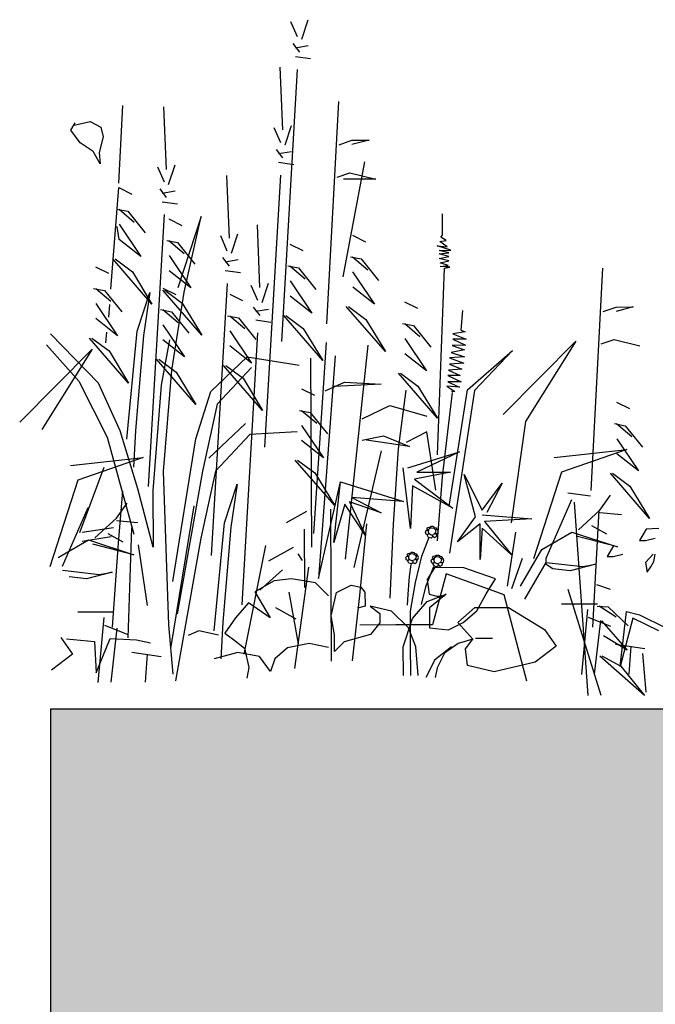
# Model space of a CAD drawing. Header units: metres. Extents: x 156019 to 158035, y 450584 to 451682.
# Tile 9 of 44: x 158022.803 to 158022.977, y 450743.044 to 450743.313. Entities that reach past the tile are written whole.
import ezdxf

# ---------------------------------------------------------------- set-up
doc = ezdxf.new("R2010")
doc.units = ezdxf.units.M
doc.layers.add('X-XX-AL-DETAIL1-GD', color=7, linetype='Continuous', lineweight=25)
doc.layers.add('X-XX-AL-HULPLIJN-GD', color=7, linetype='Continuous', lineweight=25, plot=False)

msp = doc.modelspace()

# ---------------------------------------------------------------- hatches: boundary and pattern name
at = {"layer": 'X-XX-AL-DETAIL1-GD'}
h = msp.add_hatch(dxfattribs=at)
h.set_pattern_fill('AGW-GROND_ZAND-SO', color=256, scale=0.1, pattern_type=2)
h.set_pattern_definition([(37.5, (37210.51947, 8961.75956), (-0.00629933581, 0.1926823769), [0, -0.152, 0, -0.17, 0, -0.1625]), (7.5, (37210.51947, 8961.75956), (0.17697767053, 0.28221460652), [0, -0.082, 0, -0.137, 0, -0.0525]), (327.5, (37210.39647, 8961.75956), (0.311414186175, 0.000565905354), [0, -0.05, 0, -0.18, 0, -0.235]), (317.5, (37210.39647, 8961.75956), (0.30061266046, 0.0877675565), [0, -0.025, 0, -0.118, 0, -0.135])])
h.paths.add_polyline_path([(158033.1616, 450742.9745), (158032.3616, 450742.9745), (158032.3616, 450742.9245), (158031.6616, 450742.9245), (158028.9116, 450742.9245), (158025.6116, 450742.9245), (158025.3616, 450742.9245), (158025.3616, 450743.0245), (158024.5616, 450743.0245), (158024.5616, 450743.1245), (158022.8116, 450743.1245), (158022.8116, 450740.9245), (158028.9116, 450740.9245), (158031.6616, 450740.9245), (158031.8116, 450740.9245), (158032.1116, 450740.9245), (158035.1616, 450740.9245), (158035.1616, 450743.1245), (158033.1616, 450743.1245)])

# ---------------------------------------------------------------- linework, layer by layer
for p, q in [((158022.87922, 450743.30842), (158022.87743, 450743.31254)), ((158022.88041, 450743.30783), (158022.88215, 450743.31316)), ((158022.87983, 450743.30428), (158022.87805, 450743.30664)), ((158022.87865, 450743.30546), (158022.88219, 450743.30607)), ((158022.87866, 450743.3031), (158022.8828, 450743.30253)), ((158022.87521, 450743.28299), (158022.87453, 450743.30012)), ((158022.87491, 450743.22509), (158022.87927, 450743.29955)), ((158022.8873, 450743.22988), (158022.89055, 450743.29075)), ((158022.83035, 450743.26837), (158022.83142, 450743.28964)), ((158022.84334, 450743.27219), (158022.84266, 450743.28933)), ((158022.81713, 450743.28294), (158022.81839, 450743.28492)), ((158022.81804, 450743.28426), (158022.8225, 450743.2853)), ((158022.8225, 450743.2853), (158022.82534, 450743.28369)), ((158022.81973, 450743.27945), (158022.81713, 450743.28294)), ((158022.82534, 450743.28369), (158022.826, 450743.28106)), ((158022.87464, 450743.27944), (158022.87284, 450743.28357)), ((158022.87582, 450743.27886), (158022.87757, 450743.28418)), ((158022.82326, 450743.27708), (158022.81973, 450743.27945)), ((158022.826, 450743.28106), (158022.82494, 450743.27682)), ((158022.8906, 450743.27893), (158022.89415, 450743.28013)), ((158022.89415, 450743.28013), (158022.89888, 450743.28016)), ((158022.89888, 450743.28016), (158022.89415, 450743.27895)), ((158022.82523, 450743.27374), (158022.82326, 450743.27708)), ((158022.82494, 450743.27682), (158022.82523, 450743.27374)), ((158022.87525, 450743.27531), (158022.87347, 450743.27766)), ((158022.87406, 450743.27649), (158022.87761, 450743.27709)), ((158022.87407, 450743.27412), (158022.87822, 450743.27355)), ((158022.89178, 450743.24272), (158022.89769, 450743.27424)), ((158022.84277, 450743.26865), (158022.84097, 450743.27277)), ((158022.84395, 450743.26806), (158022.8457, 450743.27339)), ((158022.89006, 450743.27007), (158022.8936, 450743.27127)), ((158022.8936, 450743.27127), (158022.9007, 450743.26953)), ((158022.86058, 450743.25337), (158022.8599, 450743.27051)), ((158022.87033, 450743.19611), (158022.87468, 450743.27058)), ((158022.9007, 450743.26953), (158022.89183, 450743.26948)), ((158022.82813, 450743.2394), (158022.83035, 450743.26718)), ((158022.83035, 450743.26718), (158022.83391, 450743.26543)), ((158022.84338, 450743.26451), (158022.84159, 450743.26687)), ((158022.84219, 450743.26569), (158022.84573, 450743.2663)), ((158022.8422, 450743.26333), (158022.84634, 450743.26276)), ((158022.82979, 450743.26127), (158022.83275, 450743.2607)), ((158022.83038, 450743.26128), (158022.83454, 450743.25775)), ((158022.83275, 450743.2607), (158022.83751, 450743.25481)), ((158022.83846, 450743.18532), (158022.84281, 450743.25978)), ((158022.844, 450743.25861), (158022.84756, 450743.25685)), ((158022.85286, 450743.25924), (158022.84646, 450743.23971)), ((158022.84824, 450743.23854), (158022.85286, 450743.25924)), ((158022.91897, 450743.25414), (158022.91894, 450743.25998)), ((158022.83042, 450743.253), (158022.82981, 450743.25655)), ((158022.8304, 450743.25714), (158022.83636, 450743.24831)), ((158022.86893, 450743.23983), (158022.86825, 450743.25696)), ((158022.83636, 450743.24831), (158022.83042, 450743.253)), ((158022.84344, 450743.2527), (158022.8464, 450743.25212)), ((158022.84403, 450743.2527), (158022.84819, 450743.24918)), ((158022.86001, 450743.24983), (158022.85821, 450743.25395)), ((158022.86119, 450743.24924), (158022.86294, 450743.25457)), ((158022.89428, 450743.25413), (158022.89783, 450743.25238)), ((158022.91825, 450743.25244), (158022.91995, 450743.25269)), ((158022.9202, 450743.25099), (158022.91825, 450743.25244)), ((158022.91848, 450743.25366), (158022.91897, 450743.25414)), ((158022.91995, 450743.25269), (158022.91848, 450743.25366)), ((158022.8464, 450743.25212), (158022.85116, 450743.24624)), ((158022.87715, 450743.25168), (158022.8807, 450743.24993)), ((158022.92118, 450743.25002), (158022.91752, 450743.25122)), ((158022.91752, 450743.25122), (158022.9202, 450743.25099)), ((158022.91802, 450743.25), (158022.92118, 450743.25002)), ((158022.9207, 450743.24929), (158022.91802, 450743.25)), ((158022.83938, 450743.23532), (158022.82868, 450743.24768)), ((158022.82927, 450743.24768), (158022.83401, 450743.24416)), ((158022.84405, 450743.24856), (158022.85001, 450743.23973)), ((158022.86062, 450743.24569), (158022.85883, 450743.24805)), ((158022.85943, 450743.24687), (158022.86298, 450743.24748)), ((158022.89372, 450743.24822), (158022.89668, 450743.24765)), ((158022.89431, 450743.24823), (158022.89846, 450743.2447)), ((158022.89668, 450743.24765), (158022.90144, 450743.24176)), ((158022.91802, 450743.24903), (158022.9207, 450743.24929)), ((158022.9207, 450743.24832), (158022.91802, 450743.24903)), ((158022.91803, 450743.24782), (158022.9207, 450743.24832)), ((158022.92071, 450743.2471), (158022.91803, 450743.24782)), ((158022.91828, 450743.2466), (158022.92071, 450743.2471)), ((158022.82396, 450743.24551), (158022.82752, 450743.24375)), ((158022.85001, 450743.23973), (158022.84407, 450743.24443)), ((158022.85944, 450743.24451), (158022.86359, 450743.24394)), ((158022.87658, 450743.24577), (158022.87954, 450743.2452)), ((158022.87717, 450743.24578), (158022.88133, 450743.24225)), ((158022.87954, 450743.2452), (158022.8843, 450743.23931)), ((158022.91757, 450743.19405), (158022.9195, 450743.24515)), ((158022.92047, 450743.24588), (158022.91828, 450743.2466)), ((158022.91828, 450743.24563), (158022.92047, 450743.24588)), ((158022.92096, 450743.2454), (158022.91828, 450743.24563)), ((158022.9195, 450743.24515), (158022.92096, 450743.2454)), ((158022.95962, 450743.18423), (158022.96286, 450743.2451)), ((158022.83401, 450743.24416), (158022.83938, 450743.23532)), ((158022.8772, 450743.24164), (158022.88315, 450743.23281)), ((158022.89433, 450743.24409), (158022.90028, 450743.23526)), ((158022.8234, 450743.2396), (158022.82636, 450743.23902)), ((158022.82399, 450743.2396), (158022.82815, 450743.23608)), ((158022.82636, 450743.23902), (158022.83112, 450743.23314)), ((158022.84232, 450743.23969), (158022.84588, 450743.23794)), ((158022.85303, 450743.22675), (158022.84232, 450743.2391)), ((158022.84291, 450743.2391), (158022.84766, 450743.23558)), ((158022.8557, 450743.1665), (158022.86005, 450743.24096)), ((158022.86835, 450743.23628), (158022.86656, 450743.24041)), ((158022.86954, 450743.23569), (158022.87129, 450743.24102)), ((158022.90028, 450743.23526), (158022.89435, 450743.23995)), ((158022.83529, 450743.22784), (158022.83878, 450743.23849)), ((158022.83878, 450743.23849), (158022.83707, 450743.22667)), ((158022.8448, 450743.21725), (158022.84824, 450743.23854)), ((158022.86066, 450743.23801), (158022.86421, 450743.23626)), ((158022.88315, 450743.23281), (158022.87722, 450743.2375)), ((158022.82401, 450743.23546), (158022.82997, 450743.22663)), ((158022.82771, 450743.23523), (158022.82745, 450743.23171)), ((158022.84176, 450743.23378), (158022.84472, 450743.23321)), ((158022.84235, 450743.23378), (158022.84651, 450743.23026)), ((158022.84766, 450743.23558), (158022.85303, 450743.22675)), ((158022.86897, 450743.23215), (158022.86718, 450743.2345)), ((158022.86778, 450743.23332), (158022.87132, 450743.23393)), ((158022.90331, 450743.22228), (158022.8926, 450743.23463)), ((158022.89319, 450743.23463), (158022.89794, 450743.23111)), ((158022.90856, 450743.23589), (158022.91212, 450743.23414)), ((158022.92443, 450743.2335), (158022.92397, 450743.22814)), ((158022.96292, 450743.23329), (158022.96647, 450743.23449)), ((158022.96647, 450743.23449), (158022.9712, 450743.23451)), ((158022.9712, 450743.23451), (158022.96647, 450743.2333)), ((158022.82997, 450743.22663), (158022.82403, 450743.23133)), ((158022.84472, 450743.23321), (158022.84948, 450743.22732)), ((158022.8601, 450743.2321), (158022.86306, 450743.23152)), ((158022.86069, 450743.2321), (158022.86484, 450743.22858)), ((158022.86306, 450743.23152), (158022.86782, 450743.22564)), ((158022.86779, 450743.23096), (158022.87193, 450743.23039)), ((158022.88617, 450743.21983), (158022.87547, 450743.23218)), ((158022.87606, 450743.23218), (158022.88081, 450743.22866)), ((158022.89794, 450743.23111), (158022.90331, 450743.22228)), ((158022.84237, 450743.22965), (158022.84833, 450743.22082)), ((158022.88081, 450743.22866), (158022.88617, 450743.21983)), ((158022.908, 450743.22998), (158022.91096, 450743.2294)), ((158022.90859, 450743.22998), (158022.91275, 450743.22646)), ((158022.91096, 450743.2294), (158022.91572, 450743.22352)), ((158022.92397, 450743.22814), (158022.92519, 450743.22766)), ((158022.82472, 450743.21361), (158022.81164, 450743.22713)), ((158022.83299, 450743.21365), (158022.82229, 450743.226)), ((158022.82288, 450743.226), (158022.82763, 450743.22248)), ((158022.82693, 450743.22765), (158022.82668, 450743.22467)), ((158022.83248, 450743.19828), (158022.83529, 450743.22784)), ((158022.83707, 450743.22667), (158022.83483, 450743.20066)), ((158022.84417, 450743.22552), (158022.84186, 450743.2131)), ((158022.84833, 450743.22082), (158022.84239, 450743.22551)), ((158022.86071, 450743.22797), (158022.86666, 450743.21913)), ((158022.86404, 450743.15295), (158022.8684, 450743.22742)), ((158022.90861, 450743.22585), (158022.91457, 450743.21701)), ((158022.92519, 450743.22766), (158022.92178, 450743.22716)), ((158022.92178, 450743.22716), (158022.92544, 450743.22572)), ((158022.92544, 450743.22572), (158022.92179, 450743.2257)), ((158022.92179, 450743.2257), (158022.92521, 450743.22401)), ((158022.96238, 450743.22442), (158022.96592, 450743.22562)), ((158022.96592, 450743.22562), (158022.97302, 450743.22388)), ((158022.80316, 450743.20293), (158022.82299, 450743.22296)), ((158022.82299, 450743.22296), (158022.80923, 450743.20093)), ((158022.81047, 450743.22417), (158022.81939, 450743.21417)), ((158022.86666, 450743.21913), (158022.86073, 450743.22383)), ((158022.88709, 450743.22481), (158022.88366, 450743.17248)), ((158022.89236, 450743.1655), (158022.89857, 450743.22402)), ((158022.92497, 450743.2228), (158022.92132, 450743.22205)), ((158022.92521, 450743.22401), (158022.92155, 450743.22399)), ((158022.92155, 450743.22399), (158022.92497, 450743.2228)), ((158022.93559, 450743.20511), (158022.95542, 450743.22514)), ((158022.95542, 450743.22514), (158022.94166, 450743.20312)), ((158022.82763, 450743.22248), (158022.83299, 450743.21365)), ((158022.85135, 450743.20783), (158022.84065, 450743.22019)), ((158022.84124, 450743.22019), (158022.84598, 450743.21667)), ((158022.85547, 450743.2114), (158022.86547, 450743.2209)), ((158022.86547, 450743.2209), (158022.87968, 450743.21861)), ((158022.8828, 450743.22048), (158022.88307, 450743.16879)), ((158022.88958, 450743.22113), (158022.88496, 450743.16018)), ((158022.91457, 450743.21701), (158022.90863, 450743.22171)), ((158022.92498, 450743.22085), (158022.92084, 450743.22059)), ((158022.92084, 450743.22059), (158022.92474, 450743.21915)), ((158022.92132, 450743.22205), (158022.92498, 450743.22085)), ((158022.92575, 450743.21185), (158022.93811, 450743.22262)), ((158022.93811, 450743.22262), (158022.9277, 450743.21162)), ((158022.84257, 450743.18947), (158022.8448, 450743.21725)), ((158022.86667, 450743.21795), (158022.85726, 450743.20786)), ((158022.86969, 450743.20615), (158022.85898, 450743.21851)), ((158022.85957, 450743.21851), (158022.86432, 450743.21499)), ((158022.92427, 450743.21744), (158022.92062, 450743.21718)), ((158022.92474, 450743.21915), (158022.92085, 450743.21888)), ((158022.92085, 450743.21888), (158022.92427, 450743.21744)), ((158022.84598, 450743.21667), (158022.85135, 450743.20783)), ((158022.86432, 450743.21499), (158022.86969, 450743.20615)), ((158022.91759, 450743.20403), (158022.90688, 450743.21638)), ((158022.90747, 450743.21639), (158022.91222, 450743.21287)), ((158022.92379, 450743.21574), (158022.92038, 450743.21572)), ((158022.92038, 450743.21572), (158022.92404, 450743.21403)), ((158022.92062, 450743.21718), (158022.92379, 450743.21574)), ((158022.81939, 450743.21417), (158022.82715, 450743.19885)), ((158022.83069, 450743.20064), (158022.82472, 450743.21361)), ((158022.84186, 450743.2131), (158022.83965, 450743.18414)), ((158022.8803, 450743.21211), (158022.88386, 450743.21036)), ((158022.88681, 450743.21156), (158022.89211, 450743.21395)), ((158022.90217, 450743.21341), (158022.88916, 450743.21275)), ((158022.89211, 450743.21395), (158022.90217, 450743.21341)), ((158022.91222, 450743.21287), (158022.91759, 450743.20403)), ((158022.92356, 450743.21257), (158022.92015, 450743.2128)), ((158022.92015, 450743.2128), (158022.92235, 450743.21135)), ((158022.92404, 450743.21403), (158022.92039, 450743.21402)), ((158022.92039, 450743.21402), (158022.92356, 450743.21257)), ((158022.9208, 450743.17996), (158022.92575, 450743.21185)), ((158022.8514, 450743.19838), (158022.85547, 450743.2114)), ((158022.90685, 450743.1957), (158022.90896, 450743.21177)), ((158022.92162, 450743.2111), (158022.91882, 450743.18798)), ((158022.9277, 450743.21162), (158022.92087, 450743.16707)), ((158022.92235, 450743.21135), (158022.92138, 450743.21135)), ((158022.85726, 450743.20786), (158022.85322, 450743.18953)), ((158022.8969, 450743.20393), (158022.90456, 450743.20751)), ((158022.90456, 450743.20751), (158022.91463, 450743.20461)), ((158022.9666, 450743.20849), (158022.97015, 450743.20673)), ((158022.87974, 450743.2062), (158022.8827, 450743.20563)), ((158022.88033, 450743.20621), (158022.88449, 450743.20268)), ((158022.8827, 450743.20563), (158022.88746, 450743.19974)), ((158022.85497, 450743.19308), (158022.86498, 450743.20258)), ((158022.88035, 450743.20207), (158022.88631, 450743.19324)), ((158022.94166, 450743.20312), (158022.93776, 450743.17537)), ((158022.96604, 450743.20258), (158022.969, 450743.202)), ((158022.96663, 450743.20258), (158022.97078, 450743.19906)), ((158022.969, 450743.202), (158022.97375, 450743.19612)), ((158022.82715, 450743.19885), (158022.83438, 450743.1723)), ((158022.8355, 450743.18471), (158022.83069, 450743.20064)), ((158022.83483, 450743.20066), (158022.83429, 450743.19061)), ((158022.84509, 450743.15935), (158022.8514, 450743.19838)), ((158022.86617, 450743.19964), (158022.85676, 450743.18954)), ((158022.87918, 450743.20029), (158022.86617, 450743.19964)), ((158022.89693, 450743.19802), (158022.90283, 450743.19923)), ((158022.90283, 450743.19923), (158022.90994, 450743.19631)), ((158022.91462, 450743.20036), (158022.90903, 450743.19742)), ((158022.91713, 450743.18432), (158022.91462, 450743.20036)), ((158022.96665, 450743.19844), (158022.9726, 450743.18961)), ((158022.88631, 450743.19324), (158022.88037, 450743.19793)), ((158022.90994, 450743.19631), (158022.89811, 450743.19802)), ((158022.90549, 450743.17502), (158022.90685, 450743.1957)), ((158022.81708, 450743.19115), (158022.837, 450743.19328)), ((158022.837, 450743.19328), (158022.81912, 450743.18712)), ((158022.89474, 450743.16315), (158022.90226, 450743.19509)), ((158022.90944, 450743.19046), (158022.92358, 450743.19484)), ((158022.92358, 450743.19484), (158022.91191, 450743.18924)), ((158022.94951, 450743.19333), (158022.96943, 450743.19546)), ((158022.96943, 450743.19546), (158022.95155, 450743.1893)), ((158022.9726, 450743.18961), (158022.96667, 450743.19431)), ((158022.81961, 450743.17278), (158022.8263, 450743.19066)), ((158022.88933, 450743.18026), (158022.87863, 450743.19261)), ((158022.87922, 450743.19261), (158022.88396, 450743.18909)), ((158022.91014, 450743.17385), (158022.90821, 450743.19046)), ((158022.84397, 450743.14753), (158022.84257, 450743.18947)), ((158022.85322, 450743.18953), (158022.84632, 450743.15049)), ((158022.85676, 450743.18954), (158022.85272, 450743.17121)), ((158022.88396, 450743.18909), (158022.88933, 450743.18026)), ((158022.92115, 450743.18929), (158022.9113, 450743.18739)), ((158022.91191, 450743.18924), (158022.92115, 450743.18929)), ((158022.91882, 450743.18798), (158022.91744, 450743.17046)), ((158022.92798, 450743.17702), (158022.92484, 450743.18869)), ((158022.92484, 450743.18869), (158022.92982, 450743.17887)), ((158022.95155, 450743.1893), (158022.94387, 450743.16558)), ((158022.97563, 450743.17663), (158022.96492, 450743.18898)), ((158022.96551, 450743.18899), (158022.97026, 450743.18547)), ((158022.81912, 450743.18712), (158022.81144, 450743.1634)), ((158022.8592, 450743.17538), (158022.86269, 450743.18603)), ((158022.86269, 450743.18603), (158022.86098, 450743.1742)), ((158022.88496, 450743.16018), (158022.89098, 450743.18668)), ((158022.88922, 450743.17005), (158022.89098, 450743.18668)), ((158022.89098, 450743.18668), (158022.90825, 450743.18123)), ((158022.91069, 450743.18555), (158022.91014, 450743.17385)), ((158022.92181, 450743.17945), (158022.91069, 450743.18555)), ((158022.9113, 450743.18739), (158022.92181, 450743.17945)), ((158022.92982, 450743.17887), (158022.93532, 450743.18628)), ((158022.93532, 450743.18628), (158022.93105, 450743.17826)), ((158022.97026, 450743.18547), (158022.97563, 450743.17663)), ((158022.83026, 450743.16991), (158022.83137, 450743.1841)), ((158022.83972, 450743.16878), (158022.8355, 450743.18471)), ((158022.83965, 450743.18414), (158022.83972, 450743.16878)), ((158022.90825, 450743.18123), (158022.89408, 450743.18238)), ((158022.89408, 450743.18238), (158022.90211, 450743.17812)), ((158022.95327, 450743.18367), (158022.95945, 450743.18282)), ((158022.96206, 450743.17885), (158022.96499, 450743.183)), ((158022.81491, 450743.16359), (158022.82193, 450743.17958)), ((158022.82963, 450743.17667), (158022.83256, 450743.18082)), ((158022.84459, 450743.14103), (158022.8509, 450743.18006)), ((158022.89224, 450743.18053), (158022.88922, 450743.17005)), ((158022.89783, 450743.17194), (158022.89224, 450743.18053)), ((158022.90211, 450743.17812), (158022.89347, 450743.18115)), ((158022.89347, 450743.18115), (158022.89783, 450743.17194)), ((158022.94734, 450743.16578), (158022.95436, 450743.18176)), ((158022.95885, 450743.12811), (158022.95505, 450743.18103)), ((158022.87626, 450743.17552), (158022.88178, 450743.17863)), ((158022.88856, 450743.13757), (158022.88835, 450743.17916)), ((158022.92309, 450743.17022), (158022.92798, 450743.17702)), ((158022.92983, 450743.17764), (158022.94338, 450743.17648)), ((158022.95617, 450743.1735), (158022.96206, 450743.17885)), ((158022.96011, 450743.14687), (158022.9618, 450743.17889)), ((158022.96206, 450743.17826), (158022.96798, 450743.1777)), ((158022.82374, 450743.17132), (158022.82963, 450743.17667)), ((158022.82963, 450743.17608), (158022.83555, 450743.17552)), ((158022.85639, 450743.14582), (158022.8592, 450743.17538)), ((158022.86098, 450743.1742), (158022.85875, 450743.14819)), ((158022.89627, 450743.15552), (158022.89819, 450743.17517)), ((158022.90462, 450743.15483), (158022.90549, 450743.17502)), ((158022.91466, 450743.17376), (158022.91488, 450743.17413)), ((158022.91488, 450743.17413), (158022.91525, 450743.17424)), ((158022.91525, 450743.17424), (158022.91551, 450743.17409)), ((158022.91554, 450743.17413), (158022.91576, 450743.17446)), ((158022.91576, 450743.17446), (158022.91625, 450743.17447)), ((158022.91625, 450743.17447), (158022.91654, 450743.17436)), ((158022.91654, 450743.17414), (158022.91651, 450743.17391)), ((158022.91654, 450743.17436), (158022.91654, 450743.17414)), ((158022.91654, 450743.17391), (158022.91669, 450743.17417)), ((158022.91669, 450743.17417), (158022.91717, 450743.17407)), ((158022.92922, 450743.17518), (158022.92309, 450743.17022)), ((158022.92927, 450743.16533), (158022.92922, 450743.17518)), ((158022.94338, 450743.17648), (158022.93045, 450743.1758)), ((158022.93045, 450743.1758), (158022.93789, 450743.1666)), ((158022.95972, 450743.1747), (158022.96387, 450743.17236)), ((158022.82884, 450743.17405), (158022.82023, 450743.17278)), ((158022.82824, 450743.17159), (158022.82024, 450743.17032)), ((158022.82729, 450743.17252), (158022.83144, 450743.17018)), ((158022.83378, 450743.17407), (158022.83275, 450743.14393)), ((158022.88127, 450743.1577), (158022.88119, 450743.1737)), ((158022.91325, 450743.16629), (158022.91525, 450743.1715)), ((158022.91429, 450743.1729), (158022.91444, 450743.17331)), ((158022.91444, 450743.17231), (158022.91429, 450743.1729)), ((158022.91444, 450743.17331), (158022.91473, 450743.17339)), ((158022.91485, 450743.17217), (158022.91444, 450743.17231)), ((158022.91488, 450743.17342), (158022.91466, 450743.17376)), ((158022.91473, 450743.17339), (158022.9151, 450743.17332)), ((158022.91481, 450743.17198), (158022.91496, 450743.17232)), ((158022.91515, 450743.17143), (158022.91481, 450743.17198)), ((158022.91518, 450743.17243), (158022.91485, 450743.17217)), ((158022.91496, 450743.17232), (158022.91526, 450743.17247)), ((158022.91514, 450743.17361), (158022.915, 450743.17294)), ((158022.915, 450743.17294), (158022.91518, 450743.17243)), ((158022.91547, 450743.17391), (158022.91514, 450743.17361)), ((158022.91582, 450743.17125), (158022.91515, 450743.17143)), ((158022.91526, 450743.17247), (158022.91581, 450743.17217)), ((158022.91606, 450743.17399), (158022.91547, 450743.17391)), ((158022.91551, 450743.17409), (158022.91551, 450743.17395)), ((158022.91581, 450743.17217), (158022.91622, 450743.17217)), ((158022.91622, 450743.17155), (158022.91582, 450743.17125)), ((158022.91669, 450743.17384), (158022.91606, 450743.17399)), ((158022.91618, 450743.17214), (158022.91622, 450743.17155)), ((158022.91622, 450743.17217), (158022.91626, 450743.17173)), ((158022.91626, 450743.17173), (158022.91674, 450743.1714)), ((158022.91666, 450743.17232), (158022.91637, 450743.17225)), ((158022.91688, 450743.17262), (158022.91666, 450743.17232)), ((158022.91695, 450743.17355), (158022.91669, 450743.17384)), ((158022.91674, 450743.1714), (158022.91733, 450743.1717)), ((158022.91711, 450743.17255), (158022.91688, 450743.17262)), ((158022.9171, 450743.17358), (158022.91695, 450743.17355)), ((158022.91695, 450743.17355), (158022.91714, 450743.17325)), ((158022.91696, 450743.17262), (158022.91733, 450743.17236)), ((158022.91714, 450743.17325), (158022.91703, 450743.17284)), ((158022.91762, 450743.17348), (158022.9171, 450743.17358)), ((158022.91737, 450743.17214), (158022.91711, 450743.17255)), ((158022.91732, 450743.1737), (158022.91714, 450743.17362)), ((158022.91717, 450743.17407), (158022.91728, 450743.17392)), ((158022.91728, 450743.17392), (158022.91732, 450743.1737)), ((158022.91733, 450743.17236), (158022.91762, 450743.17251)), ((158022.91733, 450743.1717), (158022.91737, 450743.17214)), ((158022.91773, 450743.173), (158022.91762, 450743.17348)), ((158022.91762, 450743.17251), (158022.91773, 450743.173)), ((158022.92984, 450743.17395), (158022.92927, 450743.16533)), ((158022.93789, 450743.1666), (158022.92984, 450743.17395)), ((158022.93674, 450743.15804), (158022.93903, 450743.17282)), ((158022.94615, 450743.16813), (158022.9544, 450743.1729)), ((158022.9544, 450743.1729), (158022.96684, 450743.16883)), ((158022.96684, 450743.16883), (158022.95559, 450743.17173)), ((158022.9747, 450743.17367), (158022.97286, 450743.17057)), ((158022.97821, 450743.17389), (158022.9747, 450743.17367)), ((158022.81372, 450743.16595), (158022.82197, 450743.17072)), ((158022.82197, 450743.17072), (158022.83441, 450743.16665)), ((158022.83441, 450743.16665), (158022.82316, 450743.16955)), ((158022.8286, 450743.14686), (158022.83026, 450743.16991)), ((158022.83558, 450743.16935), (158022.83803, 450743.15282)), ((158022.85272, 450743.17121), (158022.84582, 450743.13218)), ((158022.87049, 450743.16925), (158022.86457, 450743.13947)), ((158022.87138, 450743.16504), (158022.87814, 450743.16876)), ((158022.96585, 450743.16929), (158022.96401, 450743.16619)), ((158022.97286, 450743.17057), (158022.97451, 450743.17057)), ((158022.97451, 450743.17057), (158022.97719, 450743.17121)), ((158022.88062, 450743.16508), (158022.87938, 450743.16692)), ((158022.90889, 450743.16581), (158022.90904, 450743.16622)), ((158022.90904, 450743.16622), (158022.90934, 450743.16629)), ((158022.90926, 450743.16666), (158022.90948, 450743.16703)), ((158022.90948, 450743.16633), (158022.90926, 450743.16666)), ((158022.90934, 450743.16629), (158022.90971, 450743.16622)), ((158022.90948, 450743.16703), (158022.90985, 450743.16714)), ((158022.90974, 450743.16652), (158022.9096, 450743.16585)), ((158022.91007, 450743.16681), (158022.90974, 450743.16652)), ((158022.90985, 450743.16714), (158022.91011, 450743.167)), ((158022.91066, 450743.16689), (158022.91007, 450743.16681)), ((158022.91011, 450743.167), (158022.91011, 450743.16685)), ((158022.91014, 450743.16704), (158022.91037, 450743.16737)), ((158022.91037, 450743.16737), (158022.91085, 450743.16737)), ((158022.91129, 450743.16675), (158022.91066, 450743.16689)), ((158022.91085, 450743.16737), (158022.91114, 450743.16726)), ((158022.91114, 450743.16704), (158022.91111, 450743.16682)), ((158022.91114, 450743.16726), (158022.91114, 450743.16704)), ((158022.91114, 450743.16682), (158022.91129, 450743.16708)), ((158022.91129, 450743.16708), (158022.91177, 450743.16697)), ((158022.91155, 450743.16645), (158022.91129, 450743.16675)), ((158022.9117, 450743.16649), (158022.91155, 450743.16645)), ((158022.91155, 450743.16645), (158022.91174, 450743.16616)), ((158022.91156, 450743.15906), (158022.91325, 450743.16629)), ((158022.91174, 450743.16616), (158022.91163, 450743.16575)), ((158022.91222, 450743.16638), (158022.9117, 450743.16649)), ((158022.91192, 450743.1666), (158022.91174, 450743.16653)), ((158022.91177, 450743.16697), (158022.91188, 450743.16682)), ((158022.91188, 450743.16682), (158022.91192, 450743.1666)), ((158022.91233, 450743.1659), (158022.91222, 450743.16638)), ((158022.91622, 450743.16588), (158022.91644, 450743.16625)), ((158022.91644, 450743.16625), (158022.91681, 450743.16636)), ((158022.91703, 450743.16603), (158022.9167, 450743.16573)), ((158022.91681, 450743.16636), (158022.91707, 450743.16622)), ((158022.91762, 450743.16611), (158022.91703, 450743.16603)), ((158022.91707, 450743.16622), (158022.91707, 450743.16607)), ((158022.9171, 450743.16625), (158022.91732, 450743.16659)), ((158022.91732, 450743.16659), (158022.91781, 450743.16659)), ((158022.91825, 450743.16596), (158022.91762, 450743.16611)), ((158022.91781, 450743.16659), (158022.9181, 450743.16648)), ((158022.9181, 450743.16626), (158022.91807, 450743.16604)), ((158022.9181, 450743.16648), (158022.9181, 450743.16626)), ((158022.9181, 450743.16604), (158022.91825, 450743.1663)), ((158022.91825, 450743.1663), (158022.91873, 450743.16619)), ((158022.91873, 450743.16619), (158022.91884, 450743.16604)), ((158022.91884, 450743.16604), (158022.91888, 450743.16582)), ((158022.94029, 450743.15806), (158022.94615, 450743.16813)), ((158022.96401, 450743.16619), (158022.96566, 450743.1662)), ((158022.96566, 450743.1662), (158022.96834, 450743.16683)), ((158022.9766, 450743.16687), (158022.97454, 450743.16459)), ((158022.97681, 450743.16481), (158022.97721, 450743.16687)), ((158022.90904, 450743.16522), (158022.90889, 450743.16581)), ((158022.90945, 450743.16507), (158022.90904, 450743.16522)), ((158022.90942, 450743.16489), (158022.90956, 450743.16522)), ((158022.90975, 450743.16433), (158022.90942, 450743.16489)), ((158022.90978, 450743.16533), (158022.90945, 450743.16507)), ((158022.90956, 450743.16522), (158022.90986, 450743.16537)), ((158022.9096, 450743.16585), (158022.90978, 450743.16533)), ((158022.91042, 450743.16415), (158022.90975, 450743.16433)), ((158022.9103, 450743.16404), (158022.9098, 450743.16071)), ((158022.90986, 450743.16537), (158022.91041, 450743.16508)), ((158022.91041, 450743.16508), (158022.91082, 450743.16508)), ((158022.91082, 450743.16445), (158022.91042, 450743.16415)), ((158022.91078, 450743.16504), (158022.91082, 450743.16445)), ((158022.91082, 450743.16508), (158022.91086, 450743.16464)), ((158022.91086, 450743.16464), (158022.91134, 450743.16431)), ((158022.91126, 450743.16523), (158022.91097, 450743.16515)), ((158022.91148, 450743.16553), (158022.91126, 450743.16523)), ((158022.91134, 450743.16431), (158022.91193, 450743.1646)), ((158022.91171, 450743.16545), (158022.91148, 450743.16553)), ((158022.91156, 450743.16553), (158022.91193, 450743.16527)), ((158022.91197, 450743.16505), (158022.91171, 450743.16545)), ((158022.91193, 450743.16527), (158022.91223, 450743.16542)), ((158022.91193, 450743.1646), (158022.91197, 450743.16505)), ((158022.91223, 450743.16542), (158022.91233, 450743.1659)), ((158022.91644, 450743.16337), (158022.91431, 450743.15787)), ((158022.91585, 450743.16503), (158022.916, 450743.16543)), ((158022.916, 450743.16444), (158022.91585, 450743.16503)), ((158022.916, 450743.16543), (158022.91629, 450743.16551)), ((158022.91641, 450743.16429), (158022.916, 450743.16444)), ((158022.91644, 450743.16555), (158022.91622, 450743.16588)), ((158022.91629, 450743.16551), (158022.91666, 450743.16544)), ((158022.91637, 450743.1641), (158022.91652, 450743.16444)), ((158022.91671, 450743.16355), (158022.91637, 450743.1641)), ((158022.91674, 450743.16455), (158022.91641, 450743.16429)), ((158022.91652, 450743.16444), (158022.91682, 450743.16459)), ((158022.9167, 450743.16573), (158022.91656, 450743.16507)), ((158022.91656, 450743.16507), (158022.91674, 450743.16455)), ((158022.91738, 450743.16337), (158022.91671, 450743.16355)), ((158022.91682, 450743.16459), (158022.91737, 450743.16429)), ((158022.91737, 450743.16429), (158022.91778, 450743.1643)), ((158022.91778, 450743.16367), (158022.91738, 450743.16337)), ((158022.91774, 450743.16426), (158022.91778, 450743.16367)), ((158022.91778, 450743.1643), (158022.91782, 450743.16385)), ((158022.91782, 450743.16385), (158022.9183, 450743.16352)), ((158022.91822, 450743.16445), (158022.91793, 450743.16437)), ((158022.91844, 450743.16474), (158022.91822, 450743.16445)), ((158022.91851, 450743.16567), (158022.91825, 450743.16596)), ((158022.9183, 450743.16352), (158022.91889, 450743.16382)), ((158022.91867, 450743.16467), (158022.91844, 450743.16474)), ((158022.91866, 450743.16571), (158022.91851, 450743.16567)), ((158022.91851, 450743.16567), (158022.9187, 450743.16537)), ((158022.91852, 450743.16474), (158022.91889, 450743.16449)), ((158022.9187, 450743.16537), (158022.91859, 450743.16497)), ((158022.91918, 450743.1656), (158022.91866, 450743.16571)), ((158022.91893, 450743.16427), (158022.91867, 450743.16467)), ((158022.91888, 450743.16582), (158022.9187, 450743.16574)), ((158022.91889, 450743.16449), (158022.91918, 450743.16464)), ((158022.91889, 450743.16382), (158022.91893, 450743.16427)), ((158022.91929, 450743.16512), (158022.91918, 450743.1656)), ((158022.91918, 450743.16464), (158022.91929, 450743.16512)), ((158022.93793, 450743.15746), (158022.94084, 450743.16574)), ((158022.94149, 450743.15452), (158022.94735, 450743.16459)), ((158022.94735, 450743.164), (158022.94734, 450743.16578)), ((158022.94735, 450743.16459), (158022.95741, 450743.16346)), ((158022.94913, 450743.16283), (158022.94735, 450743.164)), ((158022.96095, 450743.16407), (158022.95386, 450743.16226)), ((158022.95741, 450743.16346), (158022.96095, 450743.16407)), ((158022.97454, 450743.16459), (158022.97497, 450743.16191)), ((158022.97497, 450743.16191), (158022.97599, 450743.16336)), ((158022.97599, 450743.16336), (158022.97681, 450743.16481)), ((158022.81492, 450743.16241), (158022.82498, 450743.16128)), ((158022.82143, 450743.16008), (158022.8167, 450743.16065)), ((158022.82852, 450743.16189), (158022.82143, 450743.16008)), ((158022.82498, 450743.16128), (158022.82852, 450743.16189)), ((158022.86896, 450743.15702), (158022.87509, 450743.16259)), ((158022.87846, 450743.1355), (158022.88236, 450743.16324)), ((158022.9098, 450743.16071), (158022.90941, 450743.15586)), ((158022.91674, 450743.16313), (158022.91473, 450743.15994)), ((158022.91992, 450743.16141), (158022.91624, 450743.14753)), ((158022.92453, 450743.16317), (158022.91674, 450743.16313)), ((158022.93584, 450743.15572), (158022.91992, 450743.16141)), ((158022.9335, 450743.16004), (158022.92453, 450743.16317)), ((158022.95386, 450743.16226), (158022.94913, 450743.16283)), ((158022.87288, 450743.15949), (158022.86757, 450743.15651)), ((158022.87761, 450743.16011), (158022.87288, 450743.15949)), ((158022.88412, 450743.15896), (158022.87761, 450743.16011)), ((158022.88768, 450743.15543), (158022.88412, 450743.15896)), ((158022.88991, 450743.15635), (158022.89394, 450743.15839)), ((158022.89394, 450743.15839), (158022.89654, 450743.15783)), ((158022.91015, 450743.15125), (158022.91156, 450743.15906)), ((158022.91473, 450743.15994), (158022.91533, 450743.1559)), ((158022.93092, 450743.15598), (158022.9335, 450743.16004)), ((158022.96107, 450743.15851), (158022.96483, 450743.15724)), ((158022.86757, 450743.15651), (158022.87175, 450743.14944)), ((158022.8795, 450743.14231), (158022.87697, 450743.15645)), ((158022.88849, 450743.14999), (158022.88991, 450743.15635)), ((158022.89433, 450743.1376), (158022.89627, 450743.15552)), ((158022.89654, 450743.15783), (158022.89771, 450743.15639)), ((158022.89771, 450743.15639), (158022.89772, 450743.15263)), ((158022.90941, 450743.15586), (158022.90925, 450743.15288)), ((158022.91431, 450743.15787), (158022.91311, 450743.15302)), ((158022.91476, 450743.15388), (158022.91995, 450743.15592)), ((158022.91533, 450743.1559), (158022.91735, 450743.15533)), ((158022.91995, 450743.15592), (158022.91535, 450743.15215)), ((158022.91735, 450743.15533), (158022.91937, 450743.15534)), ((158022.92835, 450743.15135), (158022.93092, 450743.15598)), ((158022.94202, 450743.13206), (158022.93584, 450743.15572)), ((158022.96238, 450743.12812), (158022.9534, 450743.1572)), ((158022.86581, 450743.15355), (158022.86229, 450743.14939)), ((158022.87175, 450743.14944), (158022.86581, 450743.15355)), ((158022.89772, 450743.15263), (158022.89571, 450743.15205)), ((158022.90495, 450743.15123), (158022.89917, 450743.15264)), ((158022.89917, 450743.15264), (158022.90178, 450743.15063)), ((158022.91074, 450743.14923), (158022.91476, 450743.15388)), ((158022.96136, 450743.15318), (158022.9515, 450743.15313)), ((158022.9613, 450743.15258), (158022.96431, 450743.1524)), ((158022.96188, 450743.15266), (158022.96647, 450743.14971)), ((158022.82893, 450743.151), (158022.81907, 450743.15095)), ((158022.87885, 450743.14907), (158022.8733, 450743.15212)), ((158022.88939, 450743.14479), (158022.88849, 450743.14999)), ((158022.90178, 450743.15063), (158022.90179, 450743.14803)), ((158022.9096, 450743.14663), (158022.90495, 450743.15123)), ((158022.9102, 450743.1423), (158022.91015, 450743.15125)), ((158022.91535, 450743.15215), (158022.91537, 450743.14666)), ((158022.92317, 450743.14814), (158022.92777, 450743.15221)), ((158022.92461, 450743.14815), (158022.92835, 450743.15135)), ((158022.92777, 450743.15221), (158022.93701, 450743.15226)), ((158022.93701, 450743.15226), (158022.94686, 450743.14624)), ((158022.95865, 450743.15165), (158022.95697, 450743.13392)), ((158022.96431, 450743.1524), (158022.9698, 450743.14719)), ((158022.96764, 450743.13609), (158022.96933, 450743.1511)), ((158022.96933, 450743.1511), (158022.97286, 450743.15024)), ((158022.97286, 450743.15024), (158022.97995, 450743.14674)), ((158022.82622, 450743.14947), (158022.82454, 450743.13174)), ((158022.83265, 450743.14487), (158022.82648, 450743.1473)), ((158022.84522, 450743.13395), (158022.84397, 450743.14753)), ((158022.85875, 450743.14819), (158022.8582, 450743.13815)), ((158022.86229, 450743.14939), (158022.85935, 450743.14524)), ((158022.90613, 450743.14748), (158022.89631, 450743.14743)), ((158022.90179, 450743.14803), (158022.89921, 450743.14484)), ((158022.91624, 450743.14753), (158022.90613, 450743.14748)), ((158022.90818, 450743.14142), (158022.91074, 450743.14923)), ((158022.92058, 450743.14611), (158022.92461, 450743.14815)), ((158022.92723, 450743.14354), (158022.92317, 450743.14814)), ((158022.96508, 450743.14705), (158022.95891, 450743.14948)), ((158022.96221, 450743.14872), (158022.96051, 450743.13394)), ((158022.96245, 450743.14856), (158022.96952, 450743.14059)), ((158022.9711, 450743.14935), (158022.96764, 450743.13609)), ((158022.97818, 450743.14585), (158022.9711, 450743.14935)), ((158022.82978, 450743.14654), (158022.82808, 450743.13176)), ((158022.85225, 450743.1458), (158022.84931, 450743.1446)), ((158022.85758, 450743.14464), (158022.85225, 450743.1458)), ((158022.85935, 450743.14524), (158022.86173, 450743.14348)), ((158022.88941, 450743.14017), (158022.88939, 450743.14479)), ((158022.89921, 450743.14484), (158022.892, 450743.14279)), ((158022.91165, 450743.14144), (158022.9096, 450743.14663)), ((158022.91537, 450743.14666), (158022.92058, 450743.14611)), ((158022.94686, 450743.14624), (158022.95006, 450743.14163)), ((158022.96952, 450743.14059), (158022.96302, 450743.14446)), ((158022.81443, 450743.14406), (158022.81763, 450743.13945)), ((158022.81597, 450743.1437), (158022.82364, 450743.14289)), ((158022.82364, 450743.14289), (158022.82411, 450743.13438)), ((158022.82411, 450743.13438), (158022.82789, 450743.14376)), ((158022.82789, 450743.14376), (158022.83513, 450743.14337)), ((158022.83513, 450743.14337), (158022.83897, 450743.14254)), ((158022.86173, 450743.14348), (158022.86469, 450743.14113)), ((158022.88243, 450743.14241), (158022.87652, 450743.14119)), ((158022.88775, 450743.14125), (158022.88243, 450743.14241)), ((158022.892, 450743.14279), (158022.88941, 450743.14017)), ((158022.91024, 450743.13363), (158022.9102, 450743.1423)), ((158022.92319, 450743.14237), (158022.91945, 450743.13975)), ((158022.92723, 450743.14354), (158022.92319, 450743.14237)), ((158022.92522, 450743.14093), (158022.92723, 450743.14354)), ((158022.92794, 450743.14382), (158022.93267, 450743.14384)), ((158022.97435, 450743.14094), (158022.96634, 450743.14213)), ((158022.81763, 450743.13945), (158022.81188, 450743.13509)), ((158022.84192, 450743.13876), (158022.83391, 450743.13995)), ((158022.83809, 450743.13949), (158022.83754, 450743.1318)), ((158022.86293, 450743.13994), (158022.85643, 450743.13814)), ((158022.86884, 450743.13879), (158022.86293, 450743.13994)), ((158022.86469, 450743.14113), (158022.8659, 450743.13582)), ((158022.87652, 450743.14119), (158022.87299, 450743.13822)), ((158022.90822, 450743.13362), (158022.90818, 450743.14142)), ((158022.91226, 450743.13364), (158022.91165, 450743.14144)), ((158022.92145, 450743.14142), (158022.91674, 450743.13785)), ((158022.91945, 450743.13975), (158022.91745, 450743.13569)), ((158022.92582, 450743.13631), (158022.92522, 450743.14093)), ((158022.95006, 450743.14163), (158022.94431, 450743.13727)), ((158022.97053, 450743.14167), (158022.96997, 450743.13399)), ((158022.97474, 450743.12907), (158022.9738, 450743.13965)), ((158022.87182, 450743.13467), (158022.86884, 450743.13879)), ((158022.87299, 450743.13822), (158022.87182, 450743.13467)), ((158022.91674, 450743.13785), (158022.91498, 450743.1343)), ((158022.94431, 450743.13727), (158022.93305, 450743.13462)), ((158022.97423, 450743.12812), (158022.96199, 450743.13895)), ((158022.96257, 450743.13903), (158022.96775, 450743.13617)), ((158022.8659, 450743.13582), (158022.86533, 450743.13287)), ((158022.91498, 450743.1343), (158022.9144, 450743.13311)), ((158022.91745, 450743.13569), (158022.91689, 450743.13309)), ((158022.93305, 450743.13462), (158022.92582, 450743.13631)), ((158022.96775, 450743.13617), (158022.97423, 450743.12812))]:
    msp.add_line(p, q)
at = {"layer": 'X-XX-AL-DETAIL1-GD', "flags": 128}
msp.add_lwpolyline([(158022.8116, 450743.1245), (158025.6116, 450743.1245), (158028.8616, 450743.16893), (158031.6616, 450743.1245)], dxfattribs=at)
at = {"layer": 'X-XX-AL-HULPLIJN-GD', "flags": 128}
msp.add_lwpolyline([(158022.8116, 450743.1245), (158022.8116, 450740.9245)], dxfattribs=at)

doc.saveas('drawing.dxf')
